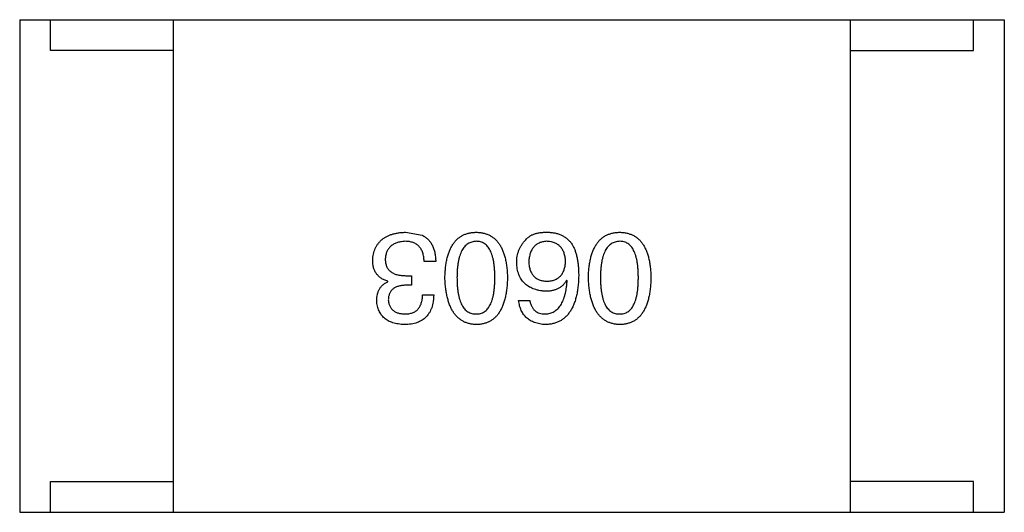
# Model space of a CAD drawing. Header units: inches. Extents: x 246 to 500, y -220 to -17.
# Tile 23 of 118: x 438.94 to 440.54, y -159.959 to -159.159. Entities that reach past the tile are written whole.
import ezdxf

# ---------------------------------------------------------------- set-up
doc = ezdxf.new("R2010")
doc.units = ezdxf.units.IN
doc.header["$LTSCALE"] = 1.21
doc.header["$MEASUREMENT"] = 0
doc.layers.get('0').update_dxf_attribs({"linetype": 'CONTINUOUS'})

msp = doc.modelspace()

# ---------------------------------------------------------------- linework, layer by layer
at = {"color": 7, "linetype": 'Continuous'}
for p, q in [((438.9399, -159.1588), (440.5399, -159.1588)), ((438.9399, -159.1588), (438.9399, -159.9588)), ((438.9899, -159.2088), (438.9899, -159.1588)), ((439.1899, -159.9588), (439.1899, -159.1588)), ((440.2899, -159.9588), (440.2899, -159.1588)), ((440.4899, -159.2088), (440.4899, -159.1588)), ((440.5399, -159.1588), (440.5399, -159.9588)), ((439.1899, -159.2088), (438.9899, -159.2088)), ((440.2899, -159.2088), (440.4899, -159.2088)), ((439.5668, -159.504), (439.5938, -159.5089)), ((439.6159, -159.5515), (439.5971, -159.5515)), ((439.5381, -159.5843), (439.5381, -159.5835)), ((439.5676, -159.5745), (439.5766, -159.5745)), ((439.5766, -159.5745), (439.5766, -159.59)), ((439.8294, -159.5827), (439.8286, -159.5818)), ((439.5766, -159.59), (439.5668, -159.59)), ((439.5946, -159.6056), (439.6127, -159.6056)), ((439.7507, -159.6146), (439.7688, -159.6146)), ((438.9899, -159.9088), (439.1899, -159.9088)), ((438.9899, -159.9588), (438.9899, -159.9088)), ((440.4899, -159.9088), (440.2899, -159.9088)), ((440.4899, -159.9588), (440.4899, -159.9088)), ((438.9399, -159.9588), (440.5399, -159.9588))]:
    msp.add_line(p, q, dxfattribs=at)
for points, knots in [([(439.5135, -159.5499), (439.5136, -159.5481), (439.5139, -159.5446), (439.5148, -159.5395), (439.516, -159.5348), (439.5176, -159.5304), (439.5196, -159.5263), (439.5221, -159.5226), (439.5248, -159.5192), (439.528, -159.5162), (439.5315, -159.5135), (439.5355, -159.5111), (439.5398, -159.509), (439.5444, -159.5074), (439.5495, -159.506), (439.5549, -159.5049), (439.5607, -159.5042), (439.5647, -159.5041), (439.5668, -159.504)], [0, 0, 0, 0, 0.068236, 0.132937, 0.194125, 0.253174, 0.310181, 0.365986, 0.421096, 0.476216, 0.532352, 0.590232, 0.649824, 0.71274, 0.778406, 0.848058, 0.921922, 1, 1, 1, 1]), ([(439.6309, -159.5777), (439.631, -159.5748), (439.6312, -159.5691), (439.6319, -159.5608), (439.633, -159.553), (439.6346, -159.5459), (439.6364, -159.5393), (439.6387, -159.5332), (439.6413, -159.5278), (439.6443, -159.5228), (439.6476, -159.5185), (439.6514, -159.5146), (439.6555, -159.5114), (439.66, -159.5088), (439.6649, -159.5067), (439.6702, -159.5052), (439.6758, -159.5042), (439.6797, -159.5041), (439.6817, -159.504)], [0, 0, 0, 0, 0.08769, 0.170218, 0.24749, 0.319818, 0.387758, 0.451391, 0.511445, 0.568185, 0.622681, 0.67526, 0.726746, 0.778428, 0.830764, 0.884397, 0.940866, 1, 1, 1, 1]), ([(439.6817, -159.504), (439.6837, -159.5041), (439.6876, -159.5042), (439.6932, -159.5052), (439.6984, -159.5067), (439.7033, -159.5088), (439.7079, -159.5114), (439.712, -159.5146), (439.7158, -159.5184), (439.7191, -159.5228), (439.7221, -159.5277), (439.7247, -159.5332), (439.727, -159.5393), (439.7288, -159.5459), (439.7304, -159.553), (439.7314, -159.5608), (439.7322, -159.5691), (439.7324, -159.5748), (439.7325, -159.5777)], [0, 0, 0, 0, 0.059135, 0.115606, 0.169241, 0.221578, 0.273261, 0.324749, 0.377329, 0.431642, 0.488541, 0.548597, 0.612232, 0.680174, 0.752504, 0.829777, 0.912307, 1, 1, 1, 1]), ([(439.7622, -159.5163), (439.7631, -159.5152), (439.765, -159.5131), (439.7685, -159.5105), (439.7724, -159.5083), (439.7768, -159.5065), (439.7817, -159.5052), (439.7871, -159.5043), (439.7929, -159.5039), (439.797, -159.5039), (439.7991, -159.504)], [0, 0, 0, 0, 0.105033, 0.21147, 0.321511, 0.438526, 0.563605, 0.698055, 0.843218, 1, 1, 1, 1]), ([(439.7991, -159.504), (439.8011, -159.5041), (439.8052, -159.5043), (439.811, -159.5054), (439.8164, -159.507), (439.8215, -159.5092), (439.8261, -159.5119), (439.8304, -159.5153), (439.8343, -159.5192), (439.8365, -159.5221), (439.8376, -159.5236)], [0, 0, 0, 0, 0.137449, 0.267856, 0.393219, 0.514735, 0.63397, 0.753734, 0.874967, 1, 1, 1, 1]), ([(439.864, -159.5777), (439.8641, -159.5748), (439.8643, -159.5691), (439.8651, -159.5608), (439.8662, -159.553), (439.8677, -159.5459), (439.8696, -159.5393), (439.8718, -159.5332), (439.8744, -159.5278), (439.8774, -159.5228), (439.8808, -159.5185), (439.8845, -159.5146), (439.8887, -159.5114), (439.8932, -159.5088), (439.8981, -159.5067), (439.9033, -159.5052), (439.909, -159.5042), (439.9129, -159.5041), (439.9148, -159.504)], [0, 0, 0, 0, 0.08769, 0.170218, 0.24749, 0.319818, 0.387758, 0.451391, 0.511445, 0.568185, 0.622681, 0.67526, 0.726746, 0.778428, 0.830764, 0.884397, 0.940866, 1, 1, 1, 1]), ([(439.9148, -159.504), (439.9168, -159.5041), (439.9207, -159.5042), (439.9263, -159.5052), (439.9316, -159.5067), (439.9365, -159.5088), (439.941, -159.5114), (439.9452, -159.5146), (439.9489, -159.5184), (439.9522, -159.5228), (439.9553, -159.5277), (439.9579, -159.5332), (439.9601, -159.5393), (439.962, -159.5459), (439.9635, -159.553), (439.9646, -159.5608), (439.9654, -159.5691), (439.9656, -159.5748), (439.9657, -159.5777)], [0, 0, 0, 0, 0.059135, 0.115606, 0.169241, 0.221578, 0.273261, 0.324749, 0.377329, 0.431642, 0.488541, 0.548597, 0.612232, 0.680174, 0.752504, 0.829777, 0.912307, 1, 1, 1, 1]), ([(439.5659, -159.5187), (439.5647, -159.5188), (439.5623, -159.519), (439.5589, -159.5195), (439.5556, -159.5202), (439.5526, -159.5211), (439.5498, -159.5221), (439.5472, -159.5235), (439.5449, -159.5249), (439.5427, -159.5266), (439.5409, -159.5286), (439.5392, -159.5307), (439.5378, -159.533), (439.5365, -159.5355), (439.5355, -159.5382), (439.5348, -159.5411), (439.5342, -159.5442), (439.5341, -159.5463), (439.534, -159.5474)], [0, 0, 0, 0, 0.076694, 0.149502, 0.218019, 0.283183, 0.345589, 0.405199, 0.462852, 0.519478, 0.575313, 0.630559, 0.687006, 0.744638, 0.804006, 0.866059, 0.931486, 1, 1, 1, 1]), ([(439.5971, -159.5515), (439.597, -159.5502), (439.5969, -159.5476), (439.5965, -159.5439), (439.5958, -159.5404), (439.5949, -159.5372), (439.5938, -159.5342), (439.5924, -159.5315), (439.5908, -159.5291), (439.5889, -159.5269), (439.5869, -159.525), (439.5846, -159.5233), (439.582, -159.5218), (439.5792, -159.5207), (439.5762, -159.5198), (439.573, -159.5192), (439.5696, -159.5188), (439.5672, -159.5187), (439.5659, -159.5187)], [0, 0, 0, 0, 0.07723, 0.149593, 0.217944, 0.282232, 0.34411, 0.402297, 0.458791, 0.513966, 0.568538, 0.623291, 0.679957, 0.737243, 0.798142, 0.86118, 0.928728, 1, 1, 1, 1]), ([(439.5938, -159.5089), (439.5947, -159.5093), (439.5964, -159.5101), (439.5988, -159.5117), (439.6011, -159.5133), (439.6032, -159.5152), (439.6052, -159.5172), (439.607, -159.5195), (439.6086, -159.5219), (439.61, -159.5245), (439.6113, -159.5272), (439.6125, -159.5302), (439.6135, -159.5333), (439.6143, -159.5366), (439.6149, -159.5401), (439.6155, -159.5437), (439.6158, -159.5476), (439.6159, -159.5502), (439.6159, -159.5515)], [0, 0, 0, 0, 0.056906, 0.113264, 0.168825, 0.223843, 0.279195, 0.335267, 0.392098, 0.450414, 0.51054, 0.572219, 0.636652, 0.703156, 0.773102, 0.845505, 0.921063, 1, 1, 1, 1]), ([(439.6817, -159.5187), (439.6804, -159.5188), (439.678, -159.519), (439.6744, -159.5197), (439.6711, -159.521), (439.668, -159.5227), (439.6652, -159.5248), (439.6626, -159.5274), (439.6603, -159.5304), (439.6582, -159.5339), (439.6564, -159.5379), (439.6548, -159.5422), (439.6535, -159.5471), (439.6524, -159.5523), (439.6516, -159.5581), (439.651, -159.5642), (439.6506, -159.5708), (439.6506, -159.5754), (439.6505, -159.5777)], [0, 0, 0, 0, 0.050879, 0.099377, 0.146973, 0.193618, 0.240619, 0.289461, 0.34047, 0.395283, 0.453059, 0.515633, 0.582666, 0.655287, 0.732971, 0.815933, 0.905166, 1, 1, 1, 1]), ([(439.712, -159.5777), (439.712, -159.5754), (439.712, -159.5707), (439.7116, -159.564), (439.711, -159.5578), (439.7102, -159.552), (439.7091, -159.5467), (439.7079, -159.5419), (439.7063, -159.5375), (439.7045, -159.5335), (439.7025, -159.53), (439.7003, -159.527), (439.6978, -159.5244), (439.695, -159.5224), (439.692, -159.5207), (439.6888, -159.5195), (439.6853, -159.5189), (439.6829, -159.5188), (439.6817, -159.5187)], [0, 0, 0, 0, 0.096457, 0.187288, 0.27178, 0.350132, 0.423455, 0.491343, 0.554037, 0.612253, 0.666313, 0.717038, 0.764921, 0.811214, 0.856775, 0.902988, 0.950234, 1, 1, 1, 1]), ([(439.7475, -159.5531), (439.7475, -159.5514), (439.7476, -159.5479), (439.7483, -159.5429), (439.7494, -159.538), (439.751, -159.5332), (439.7532, -159.5287), (439.7557, -159.5243), (439.7587, -159.5201), (439.761, -159.5176), (439.7622, -159.5163)], [0, 0, 0, 0, 0.12904, 0.253809, 0.377066, 0.499122, 0.621469, 0.744665, 0.870607, 1, 1, 1, 1]), ([(439.7958, -159.5187), (439.7947, -159.5188), (439.7926, -159.519), (439.7895, -159.5195), (439.7866, -159.5203), (439.7839, -159.5214), (439.7814, -159.5226), (439.7791, -159.5242), (439.777, -159.5259), (439.7751, -159.5279), (439.7733, -159.5302), (439.7719, -159.5326), (439.7705, -159.5353), (439.7695, -159.5383), (439.7686, -159.5414), (439.7679, -159.5449), (439.7674, -159.5485), (439.7672, -159.551), (439.7671, -159.5523)], [0, 0, 0, 0, 0.066682, 0.130303, 0.190802, 0.248749, 0.30534, 0.361219, 0.415721, 0.471765, 0.528279, 0.586428, 0.64659, 0.710143, 0.776461, 0.846692, 0.921137, 1, 1, 1, 1]), ([(439.827, -159.5515), (439.8269, -159.5502), (439.8267, -159.5477), (439.8262, -159.5441), (439.8254, -159.5407), (439.8245, -159.5375), (439.8233, -159.5346), (439.8218, -159.5319), (439.8203, -159.5295), (439.8184, -159.5273), (439.8163, -159.5253), (439.814, -159.5237), (439.8115, -159.5222), (439.8088, -159.521), (439.8059, -159.52), (439.8027, -159.5194), (439.7993, -159.5189), (439.797, -159.5188), (439.7958, -159.5187)], [0, 0, 0, 0, 0.076467, 0.148148, 0.216496, 0.280559, 0.342274, 0.401168, 0.458322, 0.514073, 0.569257, 0.62465, 0.68124, 0.739113, 0.799947, 0.862804, 0.929597, 1, 1, 1, 1]), ([(439.9148, -159.5187), (439.9136, -159.5188), (439.9111, -159.519), (439.9076, -159.5197), (439.9042, -159.521), (439.9012, -159.5227), (439.8983, -159.5248), (439.8958, -159.5274), (439.8934, -159.5304), (439.8914, -159.5339), (439.8895, -159.5379), (439.888, -159.5422), (439.8866, -159.5471), (439.8856, -159.5523), (439.8847, -159.5581), (439.8841, -159.5642), (439.8838, -159.5708), (439.8837, -159.5754), (439.8837, -159.5777)], [0, 0, 0, 0, 0.050879, 0.099377, 0.146973, 0.193618, 0.240619, 0.289461, 0.34047, 0.395283, 0.453059, 0.515633, 0.582666, 0.655287, 0.732971, 0.815933, 0.905166, 1, 1, 1, 1]), ([(439.9452, -159.5777), (439.9452, -159.5754), (439.9451, -159.5707), (439.9447, -159.564), (439.9442, -159.5578), (439.9434, -159.552), (439.9423, -159.5467), (439.941, -159.5419), (439.9395, -159.5375), (439.9377, -159.5335), (439.9357, -159.53), (439.9334, -159.527), (439.9309, -159.5244), (439.9282, -159.5224), (439.9252, -159.5207), (439.9219, -159.5195), (439.9185, -159.5189), (439.9161, -159.5188), (439.9148, -159.5187)], [0, 0, 0, 0, 0.096457, 0.187288, 0.27178, 0.350132, 0.423455, 0.491343, 0.554037, 0.612253, 0.666313, 0.717038, 0.764921, 0.811214, 0.856775, 0.902988, 0.950234, 1, 1, 1, 1]), ([(439.8376, -159.5236), (439.8385, -159.5252), (439.8402, -159.5284), (439.8424, -159.5336), (439.8442, -159.5393), (439.8457, -159.5455), (439.8469, -159.5521), (439.8477, -159.5591), (439.8482, -159.5666), (439.8482, -159.5718), (439.8483, -159.5745)], [0, 0, 0, 0, 0.101889, 0.209155, 0.322694, 0.442863, 0.569758, 0.70479, 0.848502, 1, 1, 1, 1]), ([(439.5381, -159.5835), (439.5371, -159.5831), (439.5351, -159.5825), (439.5323, -159.5814), (439.5297, -159.5801), (439.5273, -159.5787), (439.5251, -159.577), (439.5231, -159.5753), (439.5212, -159.5734), (439.5196, -159.5714), (439.5182, -159.5692), (439.5169, -159.5669), (439.5158, -159.5644), (439.515, -159.5618), (439.5143, -159.559), (439.5139, -159.5561), (439.5135, -159.553), (439.5135, -159.5509), (439.5135, -159.5499)], [0, 0, 0, 0, 0.069445, 0.136039, 0.200011, 0.261745, 0.322328, 0.381403, 0.438864, 0.496655, 0.554398, 0.612391, 0.672266, 0.733005, 0.79604, 0.861293, 0.928785, 1, 1, 1, 1]), ([(439.534, -159.5474), (439.534, -159.5485), (439.534, -159.5506), (439.5344, -159.5537), (439.5351, -159.5566), (439.536, -159.5592), (439.5372, -159.5617), (439.5387, -159.5639), (439.5404, -159.5659), (439.5424, -159.5677), (439.5446, -159.5693), (439.5471, -159.5707), (439.5499, -159.5719), (439.5529, -159.5728), (439.5562, -159.5736), (439.5598, -159.5741), (439.5636, -159.5744), (439.5662, -159.5744), (439.5676, -159.5745)], [0, 0, 0, 0, 0.066518, 0.129194, 0.188613, 0.245254, 0.300032, 0.353805, 0.407079, 0.461108, 0.516272, 0.574141, 0.634837, 0.699275, 0.767504, 0.840272, 0.917505, 1, 1, 1, 1]), ([(439.7966, -159.5835), (439.7978, -159.5834), (439.8001, -159.5833), (439.8033, -159.5829), (439.8064, -159.5822), (439.8093, -159.5812), (439.8119, -159.5801), (439.8143, -159.5786), (439.8166, -159.577), (439.8186, -159.5751), (439.8204, -159.573), (439.822, -159.5706), (439.8233, -159.568), (439.8245, -159.5652), (439.8254, -159.5621), (439.8262, -159.5588), (439.8267, -159.5552), (439.8269, -159.5528), (439.827, -159.5515)], [0, 0, 0, 0, 0.070453, 0.136523, 0.199866, 0.260392, 0.318446, 0.374657, 0.430182, 0.485556, 0.541071, 0.598396, 0.657208, 0.718642, 0.783247, 0.851631, 0.923928, 1, 1, 1, 1]), ([(439.7942, -159.5999), (439.7923, -159.5997), (439.7888, -159.5994), (439.7837, -159.5985), (439.7788, -159.5973), (439.7744, -159.5958), (439.7703, -159.594), (439.7664, -159.5919), (439.763, -159.5894), (439.7599, -159.5866), (439.7571, -159.5835), (439.7547, -159.5801), (439.7526, -159.5764), (439.7509, -159.5723), (439.7495, -159.568), (439.7485, -159.5633), (439.7477, -159.5583), (439.7475, -159.5549), (439.7475, -159.5531)], [0, 0, 0, 0, 0.074228, 0.144548, 0.211288, 0.274576, 0.335162, 0.393915, 0.450599, 0.506657, 0.562409, 0.618617, 0.676096, 0.735061, 0.79654, 0.860906, 0.928473, 1, 1, 1, 1]), ([(439.7671, -159.5523), (439.7672, -159.5535), (439.7674, -159.5559), (439.7679, -159.5594), (439.7686, -159.5626), (439.7695, -159.5656), (439.7707, -159.5684), (439.772, -159.5709), (439.7735, -159.5732), (439.7753, -159.5753), (439.7772, -159.5771), (439.7794, -159.5788), (439.7818, -159.5801), (439.7843, -159.5813), (439.7871, -159.5822), (439.7901, -159.5828), (439.7933, -159.5833), (439.7955, -159.5834), (439.7966, -159.5835)], [0, 0, 0, 0, 0.076288, 0.14871, 0.216387, 0.281386, 0.342528, 0.402111, 0.4591, 0.514852, 0.569974, 0.625644, 0.682226, 0.740156, 0.800362, 0.863471, 0.930116, 1, 1, 1, 1]), ([(439.6817, -159.654), (439.6797, -159.6538), (439.6759, -159.6536), (439.6704, -159.6525), (439.6652, -159.6509), (439.6603, -159.6487), (439.6559, -159.6459), (439.6518, -159.6425), (439.6481, -159.6386), (439.6447, -159.6341), (439.6417, -159.629), (439.639, -159.6233), (439.6368, -159.6171), (439.6349, -159.6103), (439.6333, -159.603), (439.6321, -159.5951), (439.6313, -159.5866), (439.631, -159.5807), (439.6309, -159.5777)], [0, 0, 0, 0, 0.057415, 0.112361, 0.16496, 0.216437, 0.267441, 0.318839, 0.371478, 0.426325, 0.483626, 0.544235, 0.608673, 0.677374, 0.750405, 0.828394, 0.911525, 1, 1, 1, 1]), ([(439.6505, -159.5777), (439.6506, -159.5801), (439.6506, -159.5847), (439.651, -159.5914), (439.6516, -159.5977), (439.6524, -159.6034), (439.6535, -159.6087), (439.6548, -159.6136), (439.6564, -159.618), (439.6582, -159.622), (439.6603, -159.6254), (439.6626, -159.6285), (439.6652, -159.631), (439.668, -159.6331), (439.6711, -159.6348), (439.6744, -159.6359), (439.678, -159.6366), (439.6804, -159.6367), (439.6817, -159.6367)], [0, 0, 0, 0, 0.095719, 0.185854, 0.269738, 0.347952, 0.420315, 0.487894, 0.550245, 0.608186, 0.662454, 0.713283, 0.761375, 0.808209, 0.854301, 0.901312, 0.949396, 1, 1, 1, 1]), ([(439.6817, -159.6367), (439.6829, -159.6367), (439.6853, -159.6366), (439.6888, -159.6359), (439.692, -159.6348), (439.695, -159.6331), (439.6978, -159.631), (439.7003, -159.6285), (439.7025, -159.6254), (439.7045, -159.6219), (439.7063, -159.618), (439.7079, -159.6136), (439.7091, -159.6087), (439.7102, -159.6034), (439.711, -159.5977), (439.7116, -159.5914), (439.712, -159.5847), (439.712, -159.5801), (439.712, -159.5777)], [0, 0, 0, 0, 0.049764, 0.097007, 0.143217, 0.188577, 0.235116, 0.282997, 0.333719, 0.387776, 0.445989, 0.508679, 0.576563, 0.649481, 0.728235, 0.812722, 0.903548, 1, 1, 1, 1]), ([(439.7325, -159.5777), (439.7324, -159.5808), (439.7322, -159.5867), (439.7314, -159.5953), (439.7304, -159.6032), (439.7288, -159.6106), (439.727, -159.6175), (439.7247, -159.6237), (439.7221, -159.6294), (439.7191, -159.6345), (439.7158, -159.639), (439.712, -159.6429), (439.7079, -159.6463), (439.7034, -159.649), (439.6984, -159.6511), (439.6932, -159.6527), (439.6876, -159.6537), (439.6837, -159.6539), (439.6817, -159.654)], [0, 0, 0, 0, 0.088823, 0.172287, 0.250296, 0.323438, 0.392244, 0.456221, 0.516635, 0.573871, 0.628, 0.680335, 0.731489, 0.782557, 0.834044, 0.886738, 0.942089, 1, 1, 1, 1]), ([(439.8483, -159.5745), (439.8482, -159.5776), (439.848, -159.5837), (439.8471, -159.5926), (439.846, -159.6008), (439.8444, -159.6085), (439.8424, -159.6156), (439.84, -159.6221), (439.8373, -159.628), (439.834, -159.6332), (439.8305, -159.638), (439.8265, -159.6421), (439.8221, -159.6456), (439.8173, -159.6485), (439.812, -159.6508), (439.8064, -159.6525), (439.8004, -159.6536), (439.7963, -159.6538), (439.7942, -159.654)], [0, 0, 0, 0, 0.087517, 0.169686, 0.246944, 0.319347, 0.387088, 0.450961, 0.511075, 0.567974, 0.622351, 0.675039, 0.726853, 0.778688, 0.83093, 0.884738, 0.941043, 1, 1, 1, 1]), ([(439.8286, -159.5818), (439.8277, -159.5833), (439.826, -159.5861), (439.8229, -159.5898), (439.8192, -159.5929), (439.8151, -159.5955), (439.8105, -159.5974), (439.8055, -159.5989), (439.8, -159.5997), (439.7961, -159.5998), (439.7942, -159.5999)], [0, 0, 0, 0, 0.122276, 0.239997, 0.35611, 0.473903, 0.59404, 0.720428, 0.855383, 1, 1, 1, 1]), ([(439.7942, -159.6367), (439.7955, -159.6367), (439.798, -159.6365), (439.8017, -159.6356), (439.8052, -159.6345), (439.8084, -159.6328), (439.8114, -159.6308), (439.8142, -159.6284), (439.8167, -159.6256), (439.8191, -159.6224), (439.8212, -159.6188), (439.823, -159.6148), (439.8246, -159.6104), (439.8261, -159.6056), (439.8272, -159.6004), (439.8282, -159.5949), (439.829, -159.5889), (439.8293, -159.5848), (439.8294, -159.5827)], [0, 0, 0, 0, 0.054741, 0.107075, 0.158339, 0.208382, 0.258772, 0.310045, 0.362765, 0.417822, 0.475982, 0.537466, 0.602901, 0.673037, 0.747247, 0.826291, 0.910782, 1, 1, 1, 1]), ([(439.9148, -159.654), (439.9129, -159.6538), (439.9091, -159.6536), (439.9035, -159.6525), (439.8983, -159.6509), (439.8935, -159.6487), (439.889, -159.6459), (439.8849, -159.6425), (439.8812, -159.6386), (439.8778, -159.6341), (439.8748, -159.629), (439.8722, -159.6233), (439.8699, -159.6171), (439.868, -159.6103), (439.8665, -159.603), (439.8653, -159.5951), (439.8644, -159.5866), (439.8642, -159.5807), (439.864, -159.5777)], [0, 0, 0, 0, 0.057415, 0.112361, 0.16496, 0.216437, 0.267441, 0.318839, 0.371478, 0.426325, 0.483626, 0.544235, 0.608673, 0.677374, 0.750405, 0.828394, 0.911525, 1, 1, 1, 1]), ([(439.8837, -159.5777), (439.8837, -159.5801), (439.8838, -159.5847), (439.8841, -159.5914), (439.8847, -159.5977), (439.8856, -159.6034), (439.8867, -159.6087), (439.888, -159.6136), (439.8895, -159.618), (439.8914, -159.622), (439.8935, -159.6254), (439.8958, -159.6285), (439.8983, -159.631), (439.9011, -159.6331), (439.9042, -159.6348), (439.9076, -159.6359), (439.9111, -159.6366), (439.9136, -159.6367), (439.9148, -159.6367)], [0, 0, 0, 0, 0.095719, 0.185854, 0.269738, 0.347952, 0.420315, 0.487894, 0.550245, 0.608186, 0.662454, 0.713283, 0.761375, 0.808209, 0.854301, 0.901312, 0.949396, 1, 1, 1, 1]), ([(439.9148, -159.6367), (439.9161, -159.6367), (439.9185, -159.6366), (439.9219, -159.6359), (439.9252, -159.6348), (439.9282, -159.6331), (439.9309, -159.631), (439.9334, -159.6285), (439.9357, -159.6254), (439.9377, -159.6219), (439.9395, -159.618), (439.941, -159.6136), (439.9423, -159.6087), (439.9434, -159.6034), (439.9442, -159.5977), (439.9447, -159.5914), (439.9451, -159.5847), (439.9452, -159.5801), (439.9452, -159.5777)], [0, 0, 0, 0, 0.049764, 0.097007, 0.143217, 0.188577, 0.235116, 0.282997, 0.333719, 0.387776, 0.445989, 0.508679, 0.576563, 0.649481, 0.728235, 0.812722, 0.903548, 1, 1, 1, 1]), ([(439.9657, -159.5777), (439.9656, -159.5808), (439.9654, -159.5867), (439.9646, -159.5953), (439.9635, -159.6032), (439.962, -159.6106), (439.9601, -159.6175), (439.9579, -159.6237), (439.9553, -159.6294), (439.9523, -159.6345), (439.9489, -159.639), (439.9452, -159.6429), (439.941, -159.6463), (439.9365, -159.649), (439.9316, -159.6511), (439.9264, -159.6527), (439.9207, -159.6537), (439.9168, -159.6539), (439.9148, -159.654)], [0, 0, 0, 0, 0.088823, 0.172287, 0.250296, 0.323438, 0.392244, 0.456221, 0.516635, 0.573871, 0.628, 0.680335, 0.731489, 0.782557, 0.834044, 0.886738, 0.942089, 1, 1, 1, 1]), ([(439.52, -159.6154), (439.5201, -159.6136), (439.5202, -159.6101), (439.521, -159.605), (439.5225, -159.6003), (439.5244, -159.5961), (439.527, -159.5924), (439.5301, -159.5892), (439.5338, -159.5864), (439.5366, -159.585), (439.5381, -159.5843)], [0, 0, 0, 0, 0.143686, 0.277942, 0.40333, 0.521785, 0.638573, 0.755208, 0.874773, 1, 1, 1, 1]), ([(439.5668, -159.59), (439.5657, -159.5901), (439.5635, -159.5902), (439.5605, -159.5905), (439.5576, -159.5911), (439.5549, -159.5918), (439.5524, -159.5926), (439.5502, -159.5937), (439.5481, -159.5949), (439.5462, -159.5963), (439.5446, -159.5979), (439.5432, -159.5997), (439.5419, -159.6016), (439.5409, -159.6037), (439.54, -159.606), (439.5394, -159.6084), (439.5391, -159.6111), (439.5389, -159.6129), (439.5389, -159.6138)], [0, 0, 0, 0, 0.079415, 0.154091, 0.22508, 0.29186, 0.355026, 0.415127, 0.472418, 0.528511, 0.583551, 0.638361, 0.693547, 0.750023, 0.807857, 0.868401, 0.932259, 1, 1, 1, 1]), ([(439.5651, -159.654), (439.5634, -159.6539), (439.56, -159.6537), (439.5552, -159.653), (439.5506, -159.6522), (439.5464, -159.651), (439.5424, -159.6496), (439.5388, -159.6478), (439.5355, -159.6459), (439.5325, -159.6436), (439.5298, -159.641), (439.5275, -159.6382), (439.5254, -159.6351), (439.5237, -159.6317), (439.5223, -159.628), (439.5212, -159.6241), (439.5204, -159.6198), (439.5202, -159.6169), (439.52, -159.6154)], [0, 0, 0, 0, 0.077845, 0.151584, 0.221397, 0.287366, 0.350104, 0.410398, 0.467998, 0.524388, 0.579979, 0.635152, 0.690917, 0.747936, 0.806661, 0.867861, 0.932479, 1, 1, 1, 1]), ([(439.5389, -159.6138), (439.539, -159.6147), (439.5391, -159.6164), (439.5396, -159.619), (439.5403, -159.6213), (439.5411, -159.6235), (439.5422, -159.6256), (439.5434, -159.6274), (439.5448, -159.6291), (439.5465, -159.6306), (439.5482, -159.632), (439.5502, -159.6332), (439.5524, -159.6342), (439.5547, -159.6351), (439.5573, -159.6357), (439.56, -159.6362), (439.5629, -159.6366), (439.5649, -159.6367), (439.5659, -159.6367)], [0, 0, 0, 0, 0.067655, 0.132224, 0.194132, 0.253145, 0.309858, 0.366002, 0.421361, 0.47702, 0.532632, 0.590536, 0.65067, 0.713258, 0.779588, 0.848803, 0.921949, 1, 1, 1, 1]), ([(439.6127, -159.6056), (439.6126, -159.6075), (439.6125, -159.6113), (439.6118, -159.6167), (439.6108, -159.6217), (439.6095, -159.6264), (439.6077, -159.6307), (439.6057, -159.6347), (439.6032, -159.6383), (439.6004, -159.6415), (439.5973, -159.6444), (439.5937, -159.6469), (439.5898, -159.649), (439.5856, -159.6507), (439.581, -159.6521), (439.576, -159.6531), (439.5707, -159.6538), (439.567, -159.6539), (439.5651, -159.654)], [0, 0, 0, 0, 0.074804, 0.144899, 0.211458, 0.274554, 0.334363, 0.392059, 0.448123, 0.503024, 0.558154, 0.613471, 0.670844, 0.729926, 0.792003, 0.857405, 0.926768, 1, 1, 1, 1]), ([(439.5659, -159.6367), (439.5671, -159.6367), (439.5693, -159.6367), (439.5724, -159.6363), (439.5754, -159.6357), (439.5782, -159.6349), (439.5807, -159.6338), (439.583, -159.6324), (439.5852, -159.6309), (439.5871, -159.629), (439.5888, -159.6269), (439.5903, -159.6246), (439.5915, -159.622), (439.5926, -159.6192), (439.5935, -159.6161), (439.594, -159.6128), (439.5945, -159.6093), (439.5946, -159.6069), (439.5946, -159.6056)], [0, 0, 0, 0, 0.069877, 0.136363, 0.198671, 0.257968, 0.315462, 0.370709, 0.425568, 0.479847, 0.535753, 0.592303, 0.651386, 0.713311, 0.778642, 0.84836, 0.921866, 1, 1, 1, 1]), ([(439.7942, -159.654), (439.7926, -159.6538), (439.7895, -159.6536), (439.785, -159.6529), (439.7807, -159.6519), (439.7767, -159.6507), (439.773, -159.6492), (439.7696, -159.6474), (439.7665, -159.6453), (439.7636, -159.643), (439.761, -159.6403), (439.7587, -159.6375), (439.7567, -159.6343), (439.7549, -159.6309), (439.7534, -159.6272), (439.7523, -159.6232), (439.7513, -159.619), (439.7509, -159.6161), (439.7507, -159.6146)], [0, 0, 0, 0, 0.073784, 0.144317, 0.211047, 0.274818, 0.336501, 0.395724, 0.453465, 0.510016, 0.566585, 0.622844, 0.680328, 0.739335, 0.800408, 0.863904, 0.93053, 1, 1, 1, 1]), ([(439.7688, -159.6146), (439.7691, -159.6164), (439.7699, -159.6197), (439.7717, -159.6243), (439.7741, -159.6281), (439.777, -159.6313), (439.7806, -159.6338), (439.7846, -159.6355), (439.7892, -159.6366), (439.7925, -159.6367), (439.7942, -159.6367)], [0, 0, 0, 0, 0.1439, 0.274233, 0.394478, 0.509388, 0.621911, 0.738504, 0.863414, 1, 1, 1, 1])]:
    msp.add_open_spline(points, degree=3, knots=knots, dxfattribs=at)

doc.saveas('drawing.dxf')
